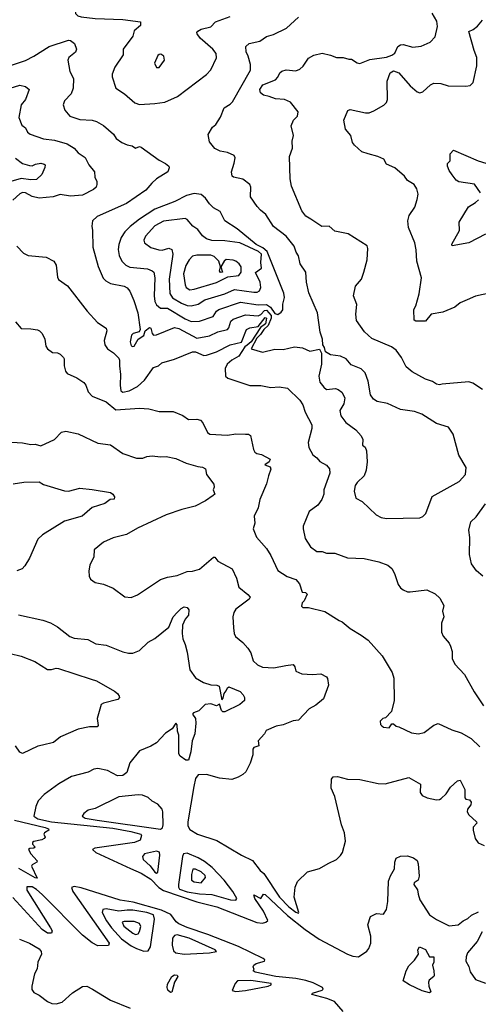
# Model space of a CAD drawing. Extents: x 1443846 to 1577407, y 839182 to 927291.
# Tile 98 of 256: x 1454914 to 1458204, y 870746 to 877806. Entities that reach past the tile are written whole.
import ezdxf

# ---------------------------------------------------------------- set-up
doc = ezdxf.new("R2010")
doc.units = 0

msp = doc.modelspace()

# ---------------------------------------------------------------- linework, layer by layer
at = {"layer": '0CON20XD'}
for points in [[(1455307.3, 877907.3), (1455315, 877851.9), (1455331.1, 877835), (1455355, 877827.2), (1455455.9, 877814.1), (1455655, 877806.9), (1455781.7, 877791.7), (1455780, 877765), (1455735, 877726), (1455725, 877687.5), (1455657.5, 877595), (1455656.7, 877555), (1455597.5, 877465), (1455576.9, 877415), (1455576.8, 877396.8), (1455604.3, 877314.3), (1455665.4, 877275.4), (1455740.4, 877210.4), (1455775, 877199.1), (1455885, 877204.4)], [(1455885, 877204.4), (1455955.5, 877214.5), (1456045.6, 877254.4), (1456255, 877413.8), (1456285, 877446.2), (1456325, 877532.5), (1456324.2, 877565), (1456300.8, 877595), (1456210, 877675), (1456188.1, 877705), (1456185.7, 877715), (1456191.4, 877725), (1456215, 877738.9), (1456284.5, 877755.5), (1456319.7, 877790.3), (1456425, 877830.4)], [(1457785, 874234.3), (1457806.6, 874243.4), (1457827.5, 874265), (1457873.9, 874386.1), (1458066.3, 874493.7), (1458112.5, 874545), (1458116.7, 874595), (1458064.5, 874684.5), (1458024.2, 874834.2), (1457990, 874885), (1457905, 874910), (1457798.7, 874978.7), (1457747.6, 874997.6), (1457645, 875011.4), (1457552.5, 875055), (1457478.7, 875068.7), (1457451.2, 875085), (1457430.6, 875115), (1457414.3, 875215), (1457393.2, 875273.2), (1457363.2, 875303.2), (1457291.5, 875331.5), (1457256.9, 875375), (1457215, 875394.5), (1457142.7, 875402.7), (1457107.5, 875425), (1457101.2, 875455), (1457090, 875475), (1457087.1, 875515), (1457069.2, 875565), (1457049.5, 875705), (1456987.4, 875847.4), (1456972.5, 875925), (1456967.5, 875995), (1456925.7, 876055.7), (1456915, 876112.5), (1456898.3, 876138.3), (1456882.9, 876182.9), (1456826.7, 876255), (1456734.2, 876324.2), (1456680.5, 876410.5), (1456640.7, 876440.7), (1456617.4, 876467.4), (1456571.2, 876535), (1456573.3, 876605), (1456564.6, 876624.6), (1456515, 876662.9), (1456446.9, 876676.9), (1456437.5, 876685), (1456434.3, 876715), (1456453.1, 876776.9), (1456460, 876815), (1456452, 876832), (1456405, 876854.2), (1456353.5, 876863.5), (1456313.6, 876883.6), (1456275, 876930), (1456266, 876984), (1456296.7, 877035), (1456321.2, 877055), (1456353.7, 877106.3), (1456380, 877175), (1456425, 877201.4), (1456441.7, 877218.3), (1456570.6, 877445), (1456569.5, 877485), (1456553.9, 877543.9), (1456538.1, 877575), (1456536.2, 877615), (1456560, 877635), (1456636.9, 877653.1), (1456683.8, 877685), (1456735, 877700.5), (1456828.8, 877745), (1456915, 877823.8)], [(1458235, 875153.3), (1458165, 875198.8), (1458135, 875210), (1457945, 875193.8), (1457925, 875188.8), (1457905, 875192.5), (1457875, 875212.5), (1457825, 875227.5), (1457730.3, 875280.3), (1457687, 875317), (1457652.9, 875385), (1457615, 875435.8), (1457580.8, 875460.8), (1457440.8, 875520.8), (1457388.7, 875568.7), (1457330.3, 875650.3), (1457325.8, 875695), (1457332, 875765), (1457309.2, 875825), (1457324.2, 875895.8), (1457366.7, 875945), (1457382.5, 875995), (1457405.7, 876085), (1457410.8, 876165), (1457406.2, 876185), (1457270.3, 876270.3), (1457175, 876290), (1457135, 876326.2), (1457082.2, 876322.2), (1457004, 876375), (1456967.4, 876397.4), (1456938.6, 876435), (1456865, 876612.5), (1456854.3, 876664.3), (1456850.6, 876825), (1456872, 876885), (1456869.4, 876935), (1456878.6, 876975), (1456861.9, 877045), (1456879.4, 877085), (1456908.1, 877115), (1456911.5, 877145), (1456857.5, 877215), (1456815, 877234.1), (1456748.8, 877238.8), (1456705, 877256.2), (1456664.1, 877264.1), (1456641.9, 877281.9), (1456637.5, 877305), (1456659.6, 877340.4), (1456749.2, 877375), (1456767.1, 877395), (1456780, 877425), (1456795, 877438.1), (1456825, 877446.9), (1456895, 877438.6), (1456925, 877450.6), (1456947.3, 877472.7), (1456985, 877530), (1457025, 877552.9), (1457085, 877567.5), (1457145, 877551.4), (1457185.8, 877535.8), (1457235, 877536.2), (1457275, 877523.8), (1457295, 877523.8), (1457335, 877496), (1457355, 877492.5), (1457425, 877521.1), (1457545, 877537.8), (1457585, 877551.3), (1457604.7, 877565.3), (1457626.9, 877613.1), (1457645, 877627.1), (1457665, 877628.5), (1457735, 877608.5), (1457793.6, 877616.4), (1457858.8, 877645), (1457895.6, 877684.4), (1457912.1, 877757.9), (1457906.2, 877795), (1457873.8, 877853.8)], [(1458295, 875848.8), (1458185, 875824), (1458123, 875797), (1458074.5, 875775.5), (1458035.3, 875744.7), (1457950.8, 875709.2), (1457865, 875693.8), (1457825, 875643.3), (1457756.4, 875643.6), (1457745, 875652.5), (1457741.4, 875728.6), (1457755.8, 875755), (1457779.1, 875840.9), (1457795.5, 875955), (1457763.6, 876075), (1457758.9, 876155), (1457748.1, 876205), (1457703.6, 876315), (1457697.5, 876365), (1457708.7, 876401.3), (1457747.9, 876462.1), (1457766.4, 876516.4), (1457773.8, 876555), (1457764.1, 876594.1), (1457744.2, 876624.2), (1457695, 876653.8), (1457675, 876683.3), (1457605, 876743.8), (1457545, 876770), (1457526.2, 876805), (1457483.3, 876825), (1457414.5, 876844.5), (1457369.6, 876859.6), (1457315, 876906), (1457301.9, 876925), (1457290.6, 876975), (1457251.9, 877021.9), (1457239.8, 877085), (1457268.6, 877155), (1457285, 877161.5), (1457395, 877138.5), (1457420.7, 877139.3), (1457455, 877151.9), (1457527, 877193), (1457545, 877212), (1457553.5, 877235), (1457550, 877365), (1457572.1, 877425), (1457595, 877439.2), (1457635, 877424.4), (1457715, 877332), (1457765, 877288.8), (1457785, 877281.2), (1457805, 877290), (1457861.2, 877338.8), (1457885, 877352), (1457935, 877349.2), (1457988.3, 877331.7), (1458115, 877329.2), (1458145, 877333.8), (1458168, 877355), (1458193.3, 877475), (1458192.7, 877535), (1458174.7, 877584.7), (1458137.3, 877722.7), (1458166.7, 877735), (1458198.9, 877761.1), (1458235, 877803.8)], [(1454535, 877372.9), (1454955, 877513.8), (1455016.1, 877543.9), (1455126.2, 877613.8), (1455265, 877660.5), (1455277.9, 877657.9), (1455307.5, 877635), (1455321.2, 877595), (1455315.8, 877574.2), (1455265.8, 877535), (1455258.9, 877515), (1455274.2, 877435), (1455301.1, 877385), (1455298.7, 877315), (1455283.8, 877273.8), (1455235.7, 877225), (1455225.8, 877195), (1455237.7, 877157.7), (1455275, 877113.8), (1455345, 877090.5), (1455435, 877085.5), (1455465, 877075.8), (1455515, 877047.1), (1455586.7, 876985), (1455607.5, 876955), (1455646, 876925), (1455685, 876908.6), (1455721.7, 876901.7), (1455745, 876886.2), (1455775, 876896), (1455785, 876891.2), (1455915, 876800), (1455960, 876775), (1455983.3, 876755), (1455986.7, 876745), (1455976.7, 876715), (1455896.2, 876665), (1455862, 876635), (1455820, 876585), (1455680.7, 876489.3), (1455470.8, 876395), (1455437.5, 876365), (1455431.2, 876325), (1455436.4, 876293.6), (1455440, 876175), (1455477, 876037), (1455512.7, 875952.7), (1455532.6, 875932.6), (1455565, 875913.8), (1455664.5, 875894.5), (1455684.5, 875884.5), (1455705, 875860), (1455733.8, 875793.8), (1455761.8, 875705), (1455779.2, 875585), (1455770.9, 875569.1), (1455728.9, 875555), (1455717.6, 875545), (1455706.7, 875496.7), (1455715, 875468.1), (1455725, 875462.5), (1455735.8, 875465), (1455764, 875516), (1455805, 875542.5), (1455813.3, 875575), (1455845, 875598.9), (1455855, 875593.3), (1455864.2, 875555), (1455875, 875544), (1455895, 875545.6), (1456025, 875600), (1456055, 875592.4), (1456185, 875521.4), (1456275, 875539.3), (1456335, 875568.4), (1456404.2, 875585.8), (1456413.6, 875596.4), (1456429.6, 875645), (1456445, 875659.2), (1456535, 875690.2), (1456625, 875681.6), (1456645, 875691.1), (1456669.5, 875720.5), (1456685, 875722.5), (1456717.7, 875685), (1456717.5, 875665), (1456696.5, 875613.5), (1456665, 875585.6), (1456641.2, 875548.8), (1456615, 875523), (1456575.6, 875445), (1456655, 875423.3), (1456744.3, 875444.3), (1456805, 875441.4), (1456885, 875460.6), (1456942.4, 875452.4), (1456995, 875430), (1457065, 875442.5), (1457080, 875415), (1457079.4, 875335), (1457060.3, 875249.7), (1457067.4, 875207.4), (1457095, 875171.4), (1457115, 875155.6), (1457180.5, 875160.5), (1457200, 875155), (1457225, 875135.7), (1457247.8, 875095), (1457238.6, 875051.4), (1457210.8, 875005), (1457218.6, 874965), (1457255, 874918), (1457325, 874864), (1457365, 874821.2), (1457376, 874795), (1457374.2, 874755), (1457392, 874742), (1457401.4, 874715), (1457406.7, 874635), (1457400.9, 874575), (1457384.2, 874535), (1457335, 874487.5), (1457320.6, 874465), (1457314.5, 874425), (1457325, 874376.2), (1457370.3, 874350.3), (1457471.2, 874255), (1457506.8, 874236.8), (1457545, 874228.6), (1457785, 874234.3)], [(1455895, 877463.3), (1455915, 877463.8), (1455953.3, 877515), (1455947.5, 877545), (1455928, 877558), (1455915, 877557.1), (1455905, 877548.8), (1455882.5, 877495), (1455895, 877463.3)], [(1454814, 877305), (1454915, 877336.2), (1454956.6, 877326.6), (1454982, 877305), (1454955.9, 877234.1), (1454924.6, 877195), (1454908.6, 877105), (1454930.3, 877050.3), (1454955, 877031.2), (1454970, 877000), (1454990, 876985), (1455085, 876952.7), (1455165, 876942.7), (1455255.3, 876915.3), (1455305.3, 876885.3), (1455335, 876850.8), (1455385, 876818), (1455410, 876765), (1455451.9, 876715), (1455454.1, 876675.9), (1455467.5, 876645), (1455468.8, 876625), (1455462, 876605), (1455445, 876587.5), (1455365, 876548.5), (1455279.2, 876540.8), (1455205, 876552.5), (1455154.2, 876535.8), (1455055, 876526.6), (1455005, 876537.7), (1454955, 876564.5), (1454935, 876566.2), (1454915, 876556.7), (1454865, 876513.1)], [(1458219.4, 876565), (1458176.4, 876626.4), (1458065, 876642.5), (1458045, 876656), (1458015.8, 876695), (1457995.7, 876725), (1457984, 876755), (1457983.3, 876775), (1458002.5, 876795), (1458003.3, 876845), (1458025, 876870), (1458203.4, 876793.4), (1458375, 876742.2)], [(1454885, 876814.4), (1454935, 876774.5), (1454985, 876759.6), (1455005, 876759.2), (1455028.7, 876771.3), (1455065, 876777.3), (1455090.6, 876770.6), (1455096, 876765), (1455094.3, 876745.7), (1455073.9, 876696.1), (1455035, 876660.8), (1454995, 876656.9), (1454925, 876667), (1454783.9, 876626.1)], [(1456145, 875642.9), (1456205, 875644.7), (1456302.4, 875677.6), (1456325.4, 875715), (1456341.9, 875728.1), (1456498.4, 875781.6), (1456625, 875760.6), (1456685, 875763.3), (1456714.6, 875744.6), (1456745, 875699), (1456765, 875693.1), (1456791.2, 875708.8), (1456801.2, 875725), (1456802.8, 875767.3), (1456813.2, 875815), (1456808, 875845), (1456688.4, 876145), (1456659.5, 876169.5), (1456611.4, 876195), (1456475, 876306.7), (1456385.8, 876365), (1456352, 876432), (1456305, 876458.1), (1456276.4, 876485), (1456247.4, 876527.4), (1456215, 876553.5), (1456165, 876559.5), (1456111.2, 876545), (1456027.9, 876502.1), (1455885, 876447.2), (1455774.1, 876375.9), (1455706.1, 876323.9), (1455669.6, 876285), (1455643.2, 876245), (1455625.3, 876195), (1455621.7, 876158.3), (1455627.5, 876115), (1455646.5, 876075), (1455675, 876045.5), (1455705, 876032.1), (1455830.5, 876020.5), (1455865.7, 876005.8), (1455876.5, 875995), (1455884.6, 875954.6), (1455879.1, 875825), (1455883.6, 875785), (1455895, 875761.5), (1455925, 875738.4), (1455975, 875736.7), (1456101.8, 875661.8), (1456145, 875642.9)], [(1458255, 876269.4), (1458135, 876206.7), (1458017.5, 876185), (1458015, 876197.5), (1458068.1, 876295), (1458066.7, 876355), (1458134, 876465), (1458185, 876494.3), (1458205.6, 876515)], [(1456145, 875754.7), (1456195, 875765.9), (1456241.9, 875798.1), (1456385, 875840), (1456455, 875872.6), (1456595, 875851.7), (1456617, 875853), (1456635, 875862.2), (1456644.5, 875885), (1456638.7, 875925), (1456607, 875993), (1456649.2, 876025), (1456644.1, 876065), (1456649.5, 876125), (1456626.7, 876145), (1456493.6, 876205), (1456385, 876221.5), (1456293.2, 876223.2), (1456254.2, 876234.2), (1456226.4, 876256.4), (1456192.3, 876302.3), (1456156.3, 876326.3), (1456115, 876373.8), (1456101.2, 876381.2), (1455945, 876361.1), (1455885, 876328.9), (1455817.1, 876255), (1455806, 876225), (1455808.8, 876205), (1455855, 876173.1), (1455912.5, 876155), (1455936.4, 876153.6), (1455985, 876167.1), (1456005, 876158.8), (1456013.3, 876125), (1455987.8, 875945), (1455992.1, 875842.1), (1456011.6, 875811.6), (1456075, 875772.9), (1456115, 875757.7), (1456145, 875754.7)], [(1454895, 876183.3), (1454942.4, 876132.4), (1454975.6, 876115.6), (1455105, 876104), (1455160, 876075), (1455175.6, 876045.6), (1455185, 875960), (1455193.2, 875943.2), (1455257, 875897), (1455397.5, 875715), (1455471.4, 875635), (1455535, 875593.3), (1455539.2, 875575), (1455521.2, 875505), (1455524, 875475), (1455544, 875445), (1455586.5, 875416.5), (1455625, 875379.2), (1455630.7, 875365), (1455629.2, 875325), (1455637.5, 875262.5), (1455634.6, 875185), (1455639.8, 875145), (1455655, 875136.4), (1455699.2, 875145), (1455759.6, 875175), (1455808.9, 875221.1), (1455875, 875311.1), (1455910, 875325), (1455934.6, 875345.4), (1456025, 875372.2), (1456155, 875425.5), (1456175, 875424.6), (1456235, 875398.1), (1456255, 875400), (1456325, 875425.3), (1456425, 875474.7), (1456505, 875493.9), (1456540.9, 875585), (1456565, 875597.3), (1456625, 875606.1), (1456675, 875669.6), (1456685.3, 875665), (1456677.2, 875625), (1456640.8, 875599.2), (1456575, 875495.6), (1456545, 875472.3), (1456528.8, 875461.2), (1456485.4, 875394.6), (1456436.1, 875365), (1456403.3, 875335), (1456388.9, 875305), (1456389.7, 875249.7), (1456406.8, 875236.8), (1456565, 875182.5), (1456644.2, 875184.2), (1456715, 875169.2), (1456775, 875172.5), (1456835, 875164.2), (1456925, 875078), (1456945.7, 875045), (1456962.1, 874992.1), (1457010.9, 874900.9), (1457010, 874875), (1456982.9, 874775), (1456988, 874738), (1457016, 874685), (1457046.2, 874665), (1457067.7, 874637.7), (1457115, 874612), (1457135.7, 874585), (1457138.1, 874555), (1457096.2, 874435), (1457095.8, 874404.2), (1457082, 874365), (1457052.5, 874325), (1456990.2, 874279.8), (1456948.6, 874175), (1456946.9, 874155), (1456963.1, 874085), (1457000, 874025), (1457045, 873992.5), (1457083.2, 873993.2), (1457115, 873980), (1457175, 873980), (1457265, 873947.1), (1457385, 873941.9), (1457489.7, 873919.7), (1457555, 873893.8), (1457585, 873870), (1457603.8, 873835), (1457630, 873755), (1457645, 873732.5), (1457665, 873716.7), (1457695, 873703.3), (1457715, 873703.3), (1457835, 873718.8), (1457895, 873690), (1457928.8, 873658.8), (1457956.2, 873605), (1457947.5, 873565), (1457956, 873525), (1457940.5, 873479.5), (1457940, 873415), (1457952, 873385), (1457994, 873335), (1458005, 873313.3), (1458015.6, 873275), (1458017.5, 873225), (1458035, 873183.8), (1458105, 873111.2), (1458175, 872986), (1458241.4, 872885)], [(1456135, 875869.3), (1456165, 875873.9), (1456325, 875920.8), (1456407.8, 875962.2), (1456487.2, 875972.8), (1456503.5, 875995), (1456502.7, 876035), (1456489.6, 876055), (1456465, 876075.3), (1456445, 876082.8), (1456395, 876085.5), (1456381.1, 876075), (1456356.2, 876035), (1456370, 875995), (1456355, 875992.9), (1456346.9, 876005), (1456353.9, 876033.9), (1456342.2, 876075), (1456309.1, 876109.1), (1456285, 876117.1), (1456185, 876118.7), (1456155, 876110.8), (1456130, 876085), (1456105.5, 876044.5), (1456089.7, 875985), (1456100.9, 875905), (1456109.1, 875885), (1456135, 875869.3)], [(1454885, 875640), (1454925, 875591.2), (1454995, 875590), (1455041.4, 875581.4), (1455057.5, 875575), (1455075, 875556.7), (1455094, 875515), (1455102, 875465), (1455115, 875446.2), (1455149.7, 875419.7), (1455185, 875417.5), (1455205, 875408.8), (1455228.8, 875385), (1455233.8, 875375), (1455234, 875325), (1455244.2, 875285), (1455255, 875268.8), (1455325, 875237.1), (1455375, 875205.8), (1455389.2, 875185), (1455406.8, 875136.8), (1455435, 875106), (1455535, 875067.1), (1455605, 875008.6), (1455775, 875020.5), (1455840, 875015), (1455915.9, 874995.9), (1456016.3, 874996.3), (1456085, 874966.9), (1456125, 874938.6), (1456185, 874942.2), (1456211.2, 874935), (1456229.2, 874915), (1456261.2, 874845), (1456277.5, 874835), (1456405, 874827.5), (1456465, 874837.3), (1456534.4, 874834.4), (1456555, 874834.4), (1456569.5, 874825), (1456590.6, 874725), (1456600, 874705), (1456614.3, 874695), (1456648.8, 874688.8), (1456710.8, 874655), (1456704.2, 874635), (1456673.3, 874615), (1456710, 874600), (1456717, 874583), (1456698, 874535), (1456685, 874477.5), (1456635.8, 874365), (1456625.7, 874305), (1456595.8, 874245), (1456600, 874195), (1456588.8, 874155), (1456612.9, 874095), (1456685, 874013.3), (1456715.8, 873965), (1456766.9, 873856.9), (1456833.5, 873813.5), (1456895, 873790.8), (1456920.5, 873760.5), (1456941.7, 873701.7), (1456965, 873697.5), (1456976.1, 873686.1), (1456955, 873640), (1456940, 873625), (1456935, 873600), (1456945, 873590), (1456985, 873590), (1457103.3, 873563.3), (1457205, 873497.5), (1457228.3, 873488.3), (1457285, 873440), (1457365, 873393.8), (1457415, 873356.7), (1457513.6, 873243.6), (1457585.7, 873125), (1457597.5, 873085), (1457600, 872925), (1457582.5, 872845), (1457539.3, 872800.7), (1457520, 872795), (1457500, 872775), (1457503, 872753), (1457511.7, 872741.7), (1457523, 872733), (1457565, 872727.5), (1457585, 872757.5), (1457595, 872757.5), (1457615, 872740), (1457635, 872736.2), (1457725, 872691.2), (1457775, 872686), (1457815.7, 872694.3), (1457883.9, 872746.1), (1457915, 872760), (1458015, 872712.9), (1458081.7, 872691.7), (1458151.7, 872651.7), (1458215, 872591.2)], [(1454820.3, 874780.3), (1454935, 874771.5), (1454995, 874760.6), (1455025, 874762.5), (1455065, 874750.8), (1455164.1, 874795.9), (1455215, 874848.8), (1455245, 874856.7), (1455335, 874836), (1455475, 874770.6), (1455565, 874758.1), (1455655, 874696), (1455753, 874663), (1455797.7, 874662.3), (1455825.8, 874674.2), (1455865, 874678.6), (1455925, 874671.2), (1455965, 874673.3), (1456035, 874660), (1456107.5, 874625), (1456191.7, 874601.7), (1456225, 874596.9), (1456246.2, 874585), (1456254.1, 874544.1), (1456306.1, 874476.1), (1456310, 874455), (1456301.2, 874435), (1456313.3, 874405), (1456303.3, 874395), (1456246.7, 874355), (1456172.6, 874317.4), (1456076.4, 874293.6), (1455965, 874255.5), (1455759.1, 874160.9), (1455680, 874115), (1455585, 874090), (1455515, 874060), (1455448.8, 874005), (1455446, 873955), (1455418, 873895), (1455410, 873855), (1455413.8, 873815), (1455423.3, 873795), (1455455, 873771.2), (1455515, 873758), (1455585, 873728.8), (1455667.7, 873667.7), (1455715, 873662), (1455758.6, 873681.4), (1455925, 873791.2), (1455975, 873807.5), (1456045, 873819.4), (1456115, 873849.2), (1456155, 873851.1), (1456205, 873865.7), (1456305, 873952.5), (1456315, 873952), (1456335, 873922.5), (1456437.7, 873867.7), (1456470.8, 873800.8), (1456486.8, 873736.8), (1456552, 873685), (1456568.8, 873665), (1456560.3, 873649.7), (1456465, 873578), (1456450.8, 873555), (1456444.3, 873524.3), (1456447.5, 873445), (1456452.5, 873405), (1456462.7, 873382.7), (1456515, 873340), (1456550.3, 873300.3), (1456572, 873265), (1456588.8, 873208.8), (1456619.7, 873179.7), (1456655, 873163.1), (1456737.3, 873157.3), (1456824, 873174), (1456875, 873182.5), (1456889.2, 873165), (1456895, 873134.2), (1456937.5, 873115), (1457015, 873110.8), (1457075, 873115.6), (1457116, 873095), (1457123, 873083), (1457129.2, 873035), (1457093.3, 872935), (1457039.7, 872890.3), (1456991.2, 872865), (1456915, 872783.3), (1456875, 872778.8), (1456805, 872750.8), (1456755, 872740.8), (1456681.9, 872708.1), (1456671.2, 872685), (1456624, 872635), (1456630, 872600), (1456593.7, 872586.3), (1456585.8, 872575), (1456586.1, 872533.9), (1456568, 872475), (1456536.6, 872413.4), (1456515, 872393.8), (1456482.5, 872375), (1456435, 872358.8), (1456347, 872367), (1456255, 872393.1), (1456195, 872390), (1456176.3, 872363.7), (1456163.7, 872306.3), (1456119.7, 872055), (1456120.7, 872025), (1456135, 871998.2), (1456189.6, 871965), (1456329.6, 871919.6), (1456505, 871814.3), (1456585, 871776.7), (1456640, 871705), (1456665, 871682.5), (1456779.2, 871515), (1456844.5, 871445), (1456895, 871406.2), (1456915, 871400), (1456917.5, 871405), (1456883.8, 871515), (1456891.2, 871585), (1456906.7, 871625), (1456980, 871695), (1457065, 871720), (1457126.7, 871755), (1457186.1, 871783.9), (1457215, 871812.5), (1457228.8, 871835), (1457252, 871915), (1457244.2, 871975), (1457223, 872033), (1457174.2, 872235), (1457147.5, 872295), (1457150.7, 872359.3), (1457164.1, 872375.9), (1457195, 872378.6), (1457265, 872360.6), (1457355, 872356.9), (1457485, 872330), (1457535, 872326), (1457705, 872372.5), (1457790, 872325), (1457786.2, 872265), (1457802.2, 872242.2), (1457836.4, 872226.4), (1457905, 872212.5), (1457925, 872213.3), (1457938.8, 872221.2), (1457974.3, 872255.7), (1458005, 872303.8), (1458055, 872347.5), (1458073.8, 872353.8), (1458108.5, 872285), (1458107, 872227), (1458115, 872217.5)], [(1454867.6, 874477.6), (1454945, 874490), (1455053.2, 874493.2), (1455085, 874474.3), (1455235, 874427.7), (1455265, 874426.2), (1455345, 874445.7), (1455435, 874437.1), (1455565.3, 874415.3), (1455581.5, 874405), (1455594.5, 874385), (1455591.7, 874368.3), (1455563.8, 874365), (1455525, 874337.5), (1455435, 874308.6), (1455362, 874245), (1455235, 874210.4), (1455077.7, 874112.3), (1455045, 874080), (1454984.2, 873945.8), (1454950.9, 873889.1), (1454931.4, 873868.6), (1454895, 873854)], [(1458236.2, 873815), (1458190, 873855), (1458156, 873905), (1458141.7, 873971.7), (1458142.3, 874092.3), (1458136, 874145), (1458151.2, 874205), (1458187.9, 874242.1), (1458255, 874333.8)], [(1454905, 873538.8), (1455080.3, 873500.3), (1455135, 873482), (1455185, 873452), (1455275, 873382), (1455305, 873370), (1455402.7, 873362.7), (1455461.2, 873331.2), (1455535, 873321.9), (1455655, 873274.3), (1455695, 873264.4), (1455725.7, 873264.3), (1455775, 873282.5), (1455835, 873342.9), (1455885, 873369.4), (1455985, 873450.5), (1456014.3, 873525), (1456044.4, 873555.6), (1456073.8, 873585), (1456095, 873595.6), (1456115, 873590.8), (1456127.1, 873575), (1456125.8, 873535), (1456102.5, 873507.5), (1456083.1, 873465), (1456080, 873405), (1456085, 873367.5), (1456102.5, 873325), (1456115, 873270), (1456133.8, 873145), (1456175.7, 873085.7), (1456233.7, 873053.7), (1456285, 873036.9), (1456327.5, 873035), (1456345, 873026), (1456365, 872928.6), (1456375, 872940.8), (1456381.6, 872975), (1456396.6, 872993.4), (1456404.4, 873015.6), (1456415, 873021.1), (1456495, 872989.5), (1456518, 872965), (1456526.2, 872945), (1456526.2, 872925), (1456492.9, 872895), (1456385, 872842.3), (1456372.6, 872842.6), (1456361.6, 872851.6), (1456347.5, 872897.5), (1456325, 872885.4), (1456285, 872901.1), (1456244, 872896), (1456199.4, 872850.6), (1456161.2, 872835), (1456153.8, 872825), (1456174.4, 872794.4), (1456178.7, 872761.3), (1456170.4, 872685), (1456152.8, 872635), (1456142.6, 872555), (1456125, 872495.5), (1456107.3, 872497.3), (1456065, 872525.7), (1456055, 872541.2), (1456055.4, 872675), (1456047.1, 872705), (1456045, 872750), (1456035, 872761.2), (1456008.7, 872721.3), (1455960.7, 872689.3), (1455895, 872620), (1455855, 872596.7), (1455775, 872563.3), (1455705, 872476), (1455683.2, 872406.8), (1455655, 872386.7), (1455615, 872384.8), (1455545, 872422.9), (1455475, 872435.5), (1455447.4, 872432.6), (1455405, 872410.6), (1455285, 872380), (1455195, 872326.5), (1455090.9, 872249.1), (1455048.1, 872205), (1455029.5, 872165), (1455016.9, 872095), (1455045.5, 872075), (1455142.5, 872055), (1455582.5, 872007.5), (1455712.5, 871985), (1455784, 871965), (1455788.8, 871955), (1455778.1, 871921.9), (1455738.8, 871905), (1455453.9, 871866.1), (1455435.7, 871855), (1455459.5, 871835), (1455709.5, 871719.5), (1455785, 871685.2), (1455855, 871641.9), (1455912.7, 871582.7), (1455945, 871560.6), (1456185, 871479.3), (1456328.1, 871445), (1456615, 871332.1), (1456655, 871326.4), (1456680, 871335), (1456693.3, 871346.7), (1456662.7, 871412.7), (1456602, 871505), (1456595, 871530), (1456645, 871503.3), (1456663.3, 871535), (1456675, 871531.9), (1456835, 871383.2), (1456961.6, 871281.6), (1457062.8, 871212.8), (1457265.5, 871105), (1457305, 871090.5), (1457344, 871086), (1457405, 871126.7), (1457418.8, 871145), (1457433.8, 871185), (1457433.8, 871235), (1457412.5, 871315), (1457430, 871375), (1457475, 871396), (1457525, 871391.2), (1457545.6, 871425), (1457556.3, 871483.7), (1457561.1, 871628.9), (1457575, 871667.5), (1457603.9, 871716.1), (1457606.2, 871765), (1457615, 871792.5), (1457645, 871806.7), (1457695, 871810), (1457740, 871795), (1457766.1, 871776.1), (1457773.6, 871753.6), (1457779.2, 871665), (1457773.3, 871635), (1457745, 871616), (1457741.9, 871605), (1457767, 871567), (1457773.6, 871535), (1457784.5, 871495), (1457855, 871386.7), (1457905, 871353.8), (1457995, 871308.9), (1458060, 871315), (1458095, 871343.3), (1458129.6, 871360.4), (1458155, 871385.8), (1458205, 871408)], [(1454845, 873262), (1454925, 873241.9), (1455023.3, 873205), (1455115, 873146.9), (1455143.2, 873146.8), (1455175, 873155.7), (1455193.1, 873153.1), (1455428.2, 873078.2), (1455465, 873064.3), (1455595, 872991.2), (1455615.5, 872975.5), (1455628.8, 872955), (1455631.2, 872945), (1455617.6, 872932.4), (1455515, 872905.8), (1455498.8, 872895), (1455471.2, 872795), (1455478, 872745), (1455470, 872735), (1455415, 872734.4), (1455335, 872719.2), (1455206.8, 872663.2), (1455157.6, 872622.4), (1455077.1, 872602.9), (1455043.4, 872596.6), (1454934.1, 872544.1), (1454915, 872553.3), (1454885, 872600)], [(1455925, 872001.5), (1455938.5, 872011.5), (1455942.7, 872032.7), (1455942.1, 872125), (1455936.5, 872145), (1455905, 872180.8), (1455865, 872202), (1455835, 872227.5), (1455794.4, 872244.4), (1455765, 872248.1), (1455625, 872234.2), (1455455, 872150.8), (1455405, 872138), (1455374, 872115), (1455362.9, 872095), (1455385, 872080.9), (1455470, 872065), (1455925, 872001.5)], [(1458115, 872217.5), (1458141.2, 872211.2), (1458152.5, 872195), (1458150.8, 872175), (1458127.5, 872145), (1458124.4, 872125), (1458135.7, 872105), (1458190, 872055), (1458192.5, 872045), (1458167.5, 872015), (1458167.5, 871995), (1458182.5, 871935), (1458203.6, 871903.6), (1458245, 871883.8)], [(1454876.9, 872066.9), (1455096.8, 872013.2), (1455121.2, 872005), (1455123.8, 871995), (1455092.5, 871975), (1455087.5, 871965), (1455096.7, 871945), (1455090, 871935), (1455073.9, 871926.1), (1455016.4, 871913.6), (1455007.5, 871905), (1455007.5, 871895), (1455025, 871872.5), (1455015.8, 871864.2), (1454987, 871863), (1454977.5, 871855), (1454993.8, 871825), (1455040, 871775), (1455037.5, 871765), (1455003.8, 871746.2), (1455000, 871735), (1455039.5, 871650.5), (1455025, 871653.3), (1454909, 871719)], [(1455895, 871686.7), (1455905, 871692), (1455919.6, 871815), (1455916.7, 871836.7), (1455895, 871843.2), (1455810, 871825), (1455795.8, 871805), (1455799.2, 871785), (1455849.5, 871739.5), (1455885, 871694), (1455895, 871686.7)], [(1456465, 871492.7), (1456471.5, 871505), (1456442.5, 871555), (1456381.4, 871635), (1456296.1, 871726.1), (1456240.3, 871770.3), (1456195, 871795.2), (1456115, 871829), (1456089.6, 871825), (1456081.7, 871805), (1456052.9, 871605), (1456052.8, 871585), (1456060.8, 871570.8), (1456115, 871552.9), (1456205, 871537.6), (1456292.8, 871532.8), (1456425.9, 871494.1), (1456465, 871492.7)], [(1456215, 871616.9), (1456248.2, 871655), (1456245, 871669.5), (1456215, 871695.8), (1456175, 871714.5), (1456156.4, 871713.6), (1456146.2, 871676.2), (1456147.8, 871635), (1456165, 871623.7), (1456215, 871616.9)], [(1457235, 870693.3), (1457172, 870765), (1457118.3, 870788.3), (1457010, 870815), (1457015, 870826.2), (1457084.1, 870845.9), (1457091.2, 870855), (1457086.9, 870865), (1457019.6, 870899.6), (1456966.8, 870916.8), (1456895, 870931.1), (1456750.8, 870945), (1456603.3, 870975), (1456590, 870985), (1456597.5, 870995), (1456590, 871015), (1456593.3, 871025), (1456611.7, 871038.3), (1456671.2, 871055), (1456672, 871065), (1456660, 871075), (1456485, 871160.2), (1456265, 871246.6), (1456116, 871296), (1456055, 871323), (1456037.1, 871337.1), (1455999.7, 871389.8), (1455930.9, 871420.9), (1455727.6, 871477.6), (1455635, 871491.5), (1455355, 871581.4), (1455305, 871590), (1455286.9, 871583.1), (1455295.4, 871555), (1455557.3, 871185), (1455552.5, 871167.5), (1455474.3, 871164.3), (1455435, 871185.3), (1455365, 871241), (1455075, 871533.8), (1455035, 871569.4), (1455005, 871587.1), (1454965, 871587.1), (1454965.9, 871565), (1455135.9, 871295), (1455146.9, 871273.1), (1455143.3, 871256.7), (1455115, 871256.2), (1455075, 871281.8), (1454865, 871511.1)], [(1455805, 871127.7), (1455835, 871130), (1455852.6, 871157.4), (1455881.7, 871355), (1455875, 871386.8), (1455826.9, 871405), (1455725, 871420), (1455685, 871421), (1455625, 871412.3), (1455535, 871430.7), (1455511.4, 871425), (1455505.6, 871404.4), (1455537.8, 871345), (1455573.1, 871293.1), (1455643.9, 871213.9), (1455714.2, 871164.2), (1455752.9, 871145), (1455805, 871127.7)], [(1455745, 871245.7), (1455765, 871251.2), (1455775, 871266.7), (1455784.1, 871304.1), (1455775, 871325.6), (1455735, 871339.7), (1455665, 871340), (1455649.2, 871335), (1455662.3, 871305), (1455725, 871254.6), (1455745, 871245.7)], [(1456095, 871105.5), (1456275, 871114.4), (1456325.6, 871124.4), (1456317.5, 871135), (1456130.1, 871220.1), (1456045, 871243.7), (1456025, 871239.7), (1456011.3, 871218.7), (1456008.9, 871168.9), (1456018.6, 871128.6), (1456034.1, 871114.1), (1456095, 871105.5)], [(1458231.4, 871265), (1458195, 871196.2), (1458126, 871115), (1458116, 871085), (1458115.7, 871055), (1458135.6, 871015.6), (1458145, 870977.5), (1458183.9, 870923.9), (1458255, 870898)], [(1454913.8, 871213.8), (1454983.8, 871183.8), (1455055, 871142.9), (1455069.4, 871125), (1455071.1, 871105), (1455045, 871048.8), (1455039.4, 871000.6), (1455021.5, 870965), (1455001.9, 870875), (1455002.7, 870852.7), (1455015, 870830), (1455055, 870810), (1455114.5, 870764.5), (1455145, 870752), (1455175, 870748), (1455218.3, 870761.7), (1455293.2, 870826.8), (1455365.9, 870874.1), (1455395, 870875.6), (1455436.7, 870855), (1455565.4, 870775.4), (1455707.3, 870717.3)], [(1457855, 870827.5), (1457801.1, 870841.1), (1457709.5, 870885), (1457665.6, 870915), (1457685.6, 870985), (1457705, 871022), (1457747, 871063), (1457774.2, 871105), (1457770, 871135), (1457782.5, 871157.5), (1457825, 871138.8), (1457855, 871086.2), (1457886.1, 871086.1), (1457885, 871047.5), (1457875.6, 871025), (1457886.2, 870985), (1457886.9, 870953.1), (1457884.4, 870945), (1457851.2, 870918.8), (1457845.9, 870905), (1457848.9, 870875), (1457864.4, 870835), (1457855, 870827.5)], [(1455995, 870831.2), (1455977.3, 870847.3), (1455972, 870865), (1455975, 870889.4), (1456005.6, 870945), (1456025, 870957.5), (1456045, 870955.6), (1456048.1, 870945), (1456024.5, 870905), (1456005, 870833.1), (1455995, 870831.2)], [(1456465, 870838), (1456535, 870844.8), (1456695.8, 870875), (1456718, 870885), (1456718.8, 870895), (1456572.9, 870917.1), (1456477.5, 870915), (1456460, 870895), (1456437.5, 870845), (1456465, 870838)]]:
    msp.add_lwpolyline(points, dxfattribs=at)

doc.saveas('drawing.dxf')
